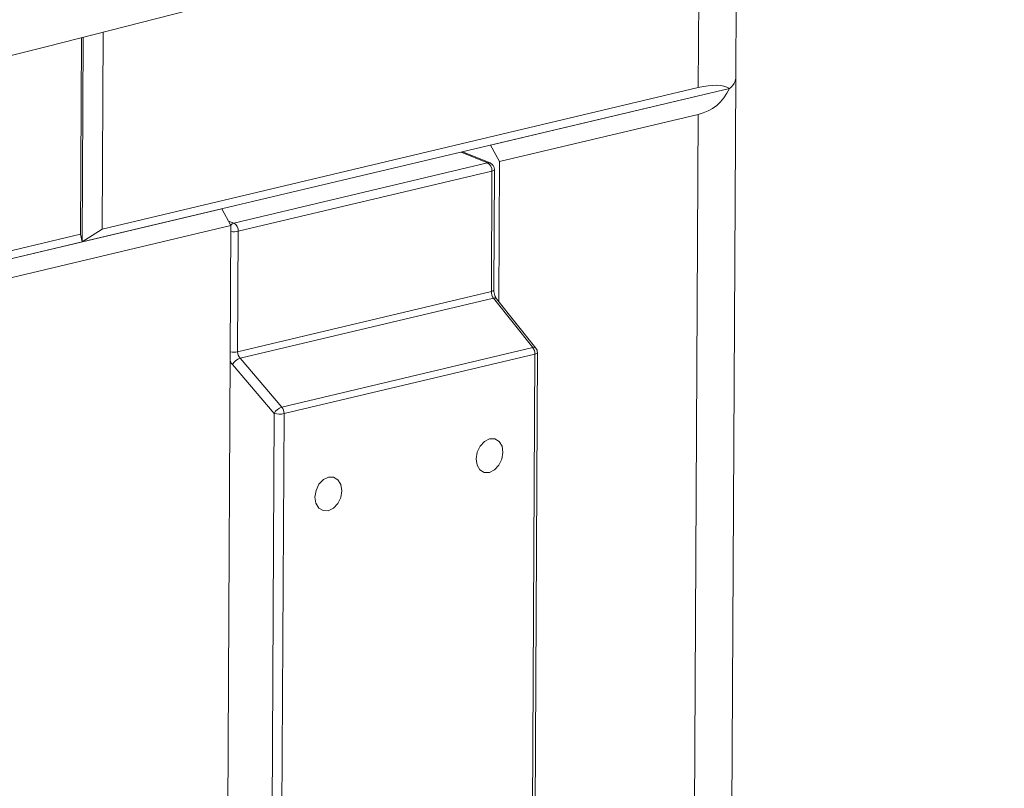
# Model space of a CAD drawing. Header units: millimetres. Extents: x 0 to 420, y 0 to 297.
# Tile 107 of 131: x 390.57 to 396.18, y 76.64 to 81.02. Entities that reach past the tile are written whole.
import ezdxf

# ---------------------------------------------------------------- set-up
doc = ezdxf.new("R2010")
doc.units = ezdxf.units.MM

msp = doc.modelspace()

# ---------------------------------------------------------------- linework, layer by layer
at = {"color": 7, "linetype": 'Continuous', "lineweight": 18}
for p, q in [((394.653, 80.6837), (394.6594, 81.9227)), ((390.9202, 79.7941), (390.926, 80.9127)), ((390.9295, 79.7499), (390.9355, 80.9151)), ((391.0484, 80.9437), (391.0426, 79.8231)), ((394.6231, 74.9375), (394.653, 80.6837)), ((390.9295, 79.7499), (394.6168, 80.6251)), ((394.4397, 80.6295), (391.0426, 79.8231)), ((393.2554, 80.3019), (394.6168, 80.6251)), ((394.4389, 80.4763), (393.3065, 80.2075)), ((394.4094, 74.8066), (394.4389, 80.4763)), ((393.3065, 80.2075), (393.2554, 80.3019)), ((393.2532, 80.1999), (393.0953, 80.2639)), ((391.7936, 79.8578), (393.239, 80.2009)), ((393.3024, 79.411), (393.3065, 80.2075)), ((393.2639, 80.1539), (391.8185, 79.8108)), ((393.2603, 79.4677), (393.2639, 80.1539)), ((393.2746, 79.4764), (393.2781, 80.1626)), ((380.0954, 77.1783), (391.7252, 79.9387)), ((391.7252, 79.9387), (391.7763, 79.8443)), ((391.7763, 79.8443), (380.1465, 77.0838)), ((391.7763, 79.8443), (391.7468, 74.1747)), ((390.9202, 79.7941), (381.0042, 77.4405)), ((390.9295, 79.7499), (390.9202, 79.7941)), ((391.0426, 79.8231), (390.9295, 79.7499)), ((391.8185, 79.8108), (391.8149, 79.1246)), ((380.8911, 77.3672), (390.9295, 79.7499)), ((391.8149, 79.1246), (393.2603, 79.4677)), ((393.2722, 79.4298), (391.8284, 79.0871)), ((393.4958, 79.1487), (393.2722, 79.4298)), ((393.514, 79.1449), (393.2905, 79.426)), ((392.0664, 78.8094), (393.4958, 79.1487)), ((393.5085, 79.1111), (392.0791, 78.7718)), ((393.4842, 74.4365), (393.5085, 79.1111)), ((393.4984, 74.4453), (393.5227, 79.1198)), ((392.0234, 78.7732), (391.7855, 79.0509)), ((391.8284, 79.0871), (392.0664, 78.8094)), ((391.9991, 74.0987), (392.0234, 78.7732)), ((392.0791, 78.7718), (392.0548, 74.0973))]:
    msp.add_line(p, q, dxfattribs=at)
at = {"color": 8, "linetype": 'Continuous', "lineweight": 18}
for p, q in [((394.4461, 81.8613), (394.4397, 80.6295)), ((393.239, 80.2009), (393.0879, 80.2622)), ((391.7629, 79.8691), (391.7936, 79.8578))]:
    msp.add_line(p, q, dxfattribs=at)
at = {"color": 7, "linetype": 'Continuous', "lineweight": 18, "flags": 128}
for points in [[(381.1659, 78.8114), (382.0791, 78.98), (382.9839, 79.1522), (383.88, 79.3281), (384.7675, 79.5075), (385.6461, 79.6905), (386.5156, 79.877), (387.3758, 80.067), (388.2266, 80.2604), (389.0679, 80.4573), (389.8995, 80.6575), (390.7211, 80.861), (391.5328, 81.0679), (392.3342, 81.278), (393.1253, 81.4913), (393.9059, 81.7078), (394.6758, 81.9274), (395.4349, 82.1501), (396.1831, 82.3759)], [(393.1737, 78.5142), (393.1793, 78.4789), (393.1957, 78.4518), (393.2204, 78.4369), (393.2497, 78.4366), (393.279, 78.4508), (393.3039, 78.4775), (393.3207, 78.5125), (393.3267, 78.5505), (393.3211, 78.5858), (393.3046, 78.6129), (393.2799, 78.6278), (393.2507, 78.6281), (393.2214, 78.6139), (393.1964, 78.5873), (393.1797, 78.5522), (393.1737, 78.5142)], [(392.4085, 78.3326), (392.4029, 78.3679), (392.3865, 78.395), (392.3618, 78.4099), (392.3325, 78.4102), (392.3032, 78.396), (392.2783, 78.3693), (392.2615, 78.3343), (392.2555, 78.2963), (392.2612, 78.261), (392.2776, 78.2339), (392.3023, 78.219), (392.3315, 78.2187), (392.3609, 78.2329), (392.3858, 78.2596), (392.4025, 78.2946), (392.4085, 78.3326)]]:
    msp.add_lwpolyline(points, dxfattribs=at)
at = {"color": 8, "linetype": 'Continuous', "lineweight": 18, "flags": 128}
for points in [[(393.2639, 80.1539), (393.2693, 80.1554), (393.2735, 80.1573), (393.2764, 80.1593), (393.2779, 80.1615), (393.2781, 80.1626)], [(393.2603, 79.4677), (393.2657, 79.4692), (393.27, 79.4711), (393.2729, 79.4731), (393.2744, 79.4753), (393.2746, 79.4764)], [(393.5227, 79.1198), (393.5225, 79.1187), (393.521, 79.1165), (393.5181, 79.1145), (393.5139, 79.1126), (393.5085, 79.1111)]]:
    msp.add_lwpolyline(points, dxfattribs=at)
at = {"color": 7, "linetype": 'Continuous', "lineweight": 18}
for centre, radius, start, end in [((394.5778, 80.6896), 0.0755, 301.1793, 355.4648), ((394.5783, 80.6893), 0.0749, 300.9558, 355.6883), ((393.2133, 80.1572), 0.0507, 356.2997, 59.5038), ((393.2381, 80.1628), 0.04, 359.7022, 67.917), ((391.7679, 79.8141), 0.0507, 356.2997, 59.5038), ((393.4481, 79.1116), 0.0604, 359.4542, 37.8488), ((393.4827, 79.12), 0.04, 359.7022, 38.4914), ((391.8505, 79.0174), 0.0732, 107.5361, 152.6999), ((392.0885, 78.7397), 0.0732, 107.5362, 152.6998), ((392.0542, 78.8861), 0.117, 254.7599, 282.2916), ((392.0187, 78.7724), 0.0604, 359.4542, 37.8488)]:
    msp.add_arc(centre, radius, start, end, dxfattribs=at)
at = {"color": 8, "linetype": 'Continuous', "lineweight": 18}
for centre, radius, start, end in [((393.2445, 80.1781), 0.0234, 68.3549, 103.607), ((391.8041, 79.8225), 0.0368, 106.5564, 140.9322), ((391.7931, 79.9312), 0.123, 262.0505, 281.8982), ((393.2783, 79.4133), 0.0176, 46.1492, 110.2445), ((391.7896, 79.245), 0.123, 262.0505, 281.8982), ((393.5019, 79.1323), 0.0175, 46.0653, 110.3282)]:
    msp.add_arc(centre, radius, start, end, dxfattribs=at)
at = {"color": 7, "linetype": 'Continuous', "lineweight": 18}
for centre, major_axis, ratio, start_param, end_param in [((394.0556, 81.1848), (-0.4732, 0.6685), 0.547208, 2.924657, 3.446971), ((394.0504, 80.1888), (0.5881, 0.4163), 0.307983, 0.130492, 0.652807), ((393.2845, 79.4584), (-0.0084, 0.0391), 0.579223, 1.209361, 2.256558), ((391.8423, 79.116), (-0.0103, 0.0387), 0.655816, 1.178882, 2.226079)]:
    msp.add_ellipse(centre, major_axis=major_axis, ratio=ratio, start_param=start_param, end_param=end_param, dxfattribs=at)
at = {"color": 8, "linetype": 'Continuous', "lineweight": 18}
msp.add_ellipse((391.8124, 79.1085), major_axis=(-0.0195, 0.0776), ratio=0.636852, start_param=1.911319, end_param=2.23535, dxfattribs=at)
at = {"color": 7, "linetype": 'Continuous', "lineweight": 18}
for points, knots in [([(395.9821, 83.4881), (395.8631, 83.4518), (395.5181, 83.3467), (394.94, 83.1745), (394.2449, 82.9726), (393.5406, 82.7732), (392.8275, 82.5765), (392.1056, 82.3824), (391.375, 82.1909), (390.6358, 82.0022), (389.8882, 81.8162), (389.1323, 81.6329), (388.3681, 81.4524), (387.5959, 81.2748), (386.8157, 81.1), (386.0277, 80.9281), (385.2319, 80.7591), (384.4286, 80.593), (383.6179, 80.4299), (382.7998, 80.2698), (381.989, 80.1155), (381.3961, 80.0056), (381.0789, 79.9479), (381.0257, 79.9382)], [0, 0, 0, 0, 0.026773, 0.077609, 0.128448, 0.179288, 0.230131, 0.280976, 0.331823, 0.382671, 0.433522, 0.484374, 0.535228, 0.586084, 0.636941, 0.687799, 0.738659, 0.78952, 0.840383, 0.891247, 0.942112, 0.990301, 1, 1, 1, 1]), ([(393.2905, 79.426), (393.2889, 79.4283), (393.2851, 79.4334), (393.2796, 79.4454), (393.2754, 79.4608), (393.2748, 79.4711), (393.2746, 79.4764)], [0, 0, 0, 0, 0.193255, 0.444554, 0.715567, 1, 1, 1, 1])]:
    msp.add_open_spline(points, degree=3, knots=knots, dxfattribs=at)

doc.saveas('drawing.dxf')
